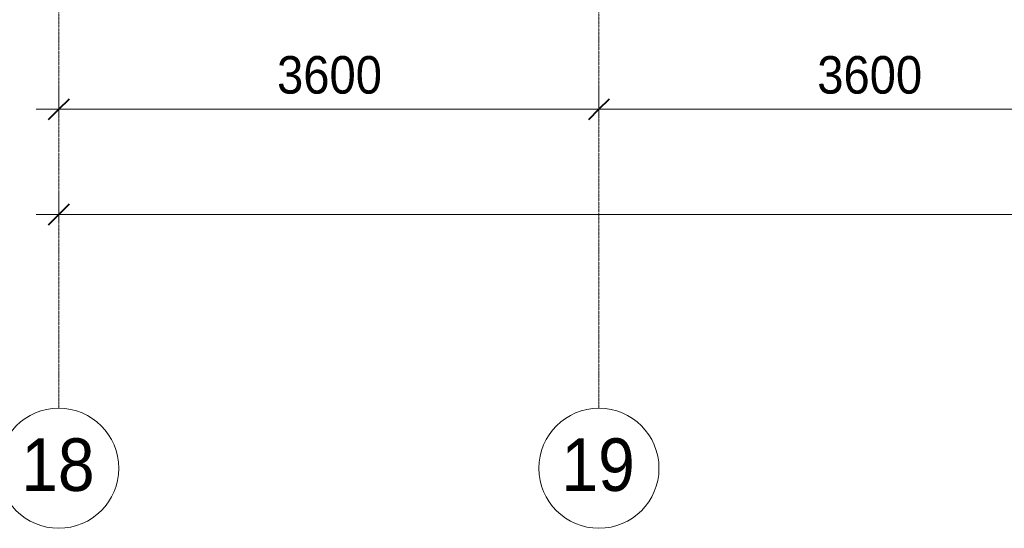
# Model space of a CAD drawing. Header units: millimetres. Extents: x 5617 to 106797, y 7718 to 221433.
# Tile 3 of 50: x 28191 to 34753, y 55813 to 59202. Entities that reach past the tile are written whole.
import ezdxf

# ---------------------------------------------------------------- set-up
doc = ezdxf.new("R2010")
doc.units = ezdxf.units.MM
doc.linetypes.add('Линия сетки', pattern=[25, 20, -2.5, 0, -2.5])
for name, color, linetype, lineweight in [('Оси', 7, 'Continuous', 9), ('Размеры', 7, 'Continuous', 9), ('Размеры-100', 7, 'Continuous', 9)]:
    doc.layers.add(name, color=color, linetype=linetype, lineweight=lineweight)
doc.styles.add('Arial', font='arial.ttf', dxfattribs={"width": 0.9, "height": 250})
doc.styles.add('Arial_1', font='arial.ttf', dxfattribs={"width": 0.9, "height": 350})
doc.dimstyles.new('Основной_2_5_мм', dxfattribs={"dimscale": 304.8, "dimtxt": 255.06485, "dimasz": 0.463911, "dimexe": 0.492126, "dimexo": 0.492126, "dimgap": 0.098425, "dimtad": 1, "dimdec": 0, "dimdsep": 46, "dimtxsty": 'Arial', "dimblk1": 'OBLIQUE', "dimblk2": 'OBLIQUE', "dimsah": 1, "dimcen": 0.09, "dimdle": 0.492126, "dimazin": 2, "dimtfac": 1, "dimtdec": 4, "dimtix": 1, "dimtmove": 0, "dimatfit": 3, "dimfxl": 1, "dimtvp": 1, "dimtolj": 1, "dimtzin": 0, "dimlwd": 20, "dimlwe": 20, "dimarcsym": 2})

# ---------------------------------------------------------------- blocks, each defined once
blk = doc.blocks.new('Ось сетки - Круг_Ø8 мм-6577-МКСС_K3_L22__72_750_')
at = {"layer": 'Оси', "lineweight": 20}
for start, end in [(360, 180), (180, 360)]:
    blk.add_arc((0, 0), 4, start, end, dxfattribs=at)
blk = doc.blocks.new('DIMBLOCK9-МКСС_K3_L22__72_750_')
at = {"layer": 'Размеры-100', "lineweight": 20, "transparency": 16777216}
for p, q in [((28451.8, 58604.6), (28451.8, 58754.6)), ((32051.8, 58604.6), (32051.8, 58754.6)), ((28301.8, 58604.6), (32051.8, 58604.6)), ((28451.8, 58604.6), (28451.8, 58554.5)), ((32051.8, 58604.6), (32051.8, 58554.5))]:
    blk.add_line(p, q, dxfattribs=at)
at = {"layer": 'Размеры-100', "lineweight": 40, "transparency": 16777216}
for p, q in [((28451.8, 58604.6), (28522.5, 58675.3)), ((32051.8, 58604.6), (32122.5, 58675.3)), ((28451.8, 58604.6), (28381.1, 58533.9)), ((32051.8, 58604.6), (31981.1, 58533.9))]:
    blk.add_line(p, q, dxfattribs=at)
at = {"layer": 'Размеры-100', "color": 0, "lineweight": 20, "transparency": 16777216, "insert": (29906.5, 58959.1), "char_height": 250, "width": 828.765, "attachment_point": 1, "line_spacing_factor": 0.941778, "style": 'Arial'}
blk.add_mtext('3600', dxfattribs=at)
blk = doc.blocks.new('_Oblique')
at = {"color": 0, "linetype": 'ByBlock', "lineweight": -2}
blk.add_line((-0.5, -0.5), (0.5, 0.5), dxfattribs=at)
blk = doc.blocks.new('DIMBLOCK10-МКСС_K3_L22__72_750_')
at = {"layer": 'Размеры-100', "lineweight": 20, "transparency": 16777216}
for p, q in [((32051.8, 58604.6), (32051.8, 58754.6)), ((35651.8, 58604.6), (35651.8, 58754.6)), ((32051.8, 58604.6), (35651.8, 58604.6)), ((32051.8, 58604.6), (32051.8, 58554.5)), ((35651.8, 58604.6), (35651.8, 58554.5))]:
    blk.add_line(p, q, dxfattribs=at)
at = {"layer": 'Размеры-100', "lineweight": 40, "transparency": 16777216}
for p, q in [((32051.8, 58604.6), (32122.5, 58675.3)), ((35651.8, 58604.6), (35722.5, 58675.3)), ((32051.8, 58604.6), (31981.1, 58533.9)), ((35651.8, 58604.6), (35581.1, 58533.9))]:
    blk.add_line(p, q, dxfattribs=at)
at = {"layer": 'Размеры-100', "color": 0, "lineweight": 20, "transparency": 16777216, "insert": (33506.5, 58959.1), "char_height": 250, "width": 828.765, "attachment_point": 1, "line_spacing_factor": 0.941778, "style": 'Arial'}
blk.add_mtext('3600', dxfattribs=at)
blk = doc.blocks.new('DIMBLOCK25-МКСС_K3_L22__72_750_')
at = {"layer": 'Размеры-100', "lineweight": 20, "transparency": 16777216}
for p, q in [((28451.8, 57904.6), (28451.8, 58054.6)), ((72351.8, 57904.6), (72351.8, 58054.6)), ((28301.8, 57904.6), (72501.8, 57904.6)), ((28451.8, 57904.6), (28451.8, 57854.5)), ((72351.8, 57904.6), (72351.8, 57854.5))]:
    blk.add_line(p, q, dxfattribs=at)
at = {"layer": 'Размеры-100', "lineweight": 40, "transparency": 16777216}
for p, q in [((28451.8, 57904.6), (28522.5, 57975.3)), ((72351.8, 57904.6), (72422.5, 57975.3)), ((28451.8, 57904.6), (28381.1, 57833.9)), ((72351.8, 57904.6), (72281.1, 57833.9))]:
    blk.add_line(p, q, dxfattribs=at)
at = {"layer": 'Размеры-100', "color": 0, "lineweight": 20, "transparency": 16777216, "insert": (49970.1, 58259.1), "char_height": 250, "width": 1035.956, "attachment_point": 1, "line_spacing_factor": 0.941778, "style": 'Arial'}
blk.add_mtext('43900', dxfattribs=at)

msp = doc.modelspace()

# ---------------------------------------------------------------- linework, layer by layer
at = {"layer": 'Оси', "linetype": 'Линия сетки'}
for p, q in [((28451.8, 56613.5), (28451.8, 77580)), ((32051.8, 56613.5), (32051.8, 77580))]:
    msp.add_line(p, q, dxfattribs=at)

# ---------------------------------------------------------------- block references
at = {"layer": 'Оси', "lineweight": 20, "xscale": 99.99999999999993, "yscale": 99.99999999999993, "zscale": 99.99999999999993}
for p in [(28451.8, 56213.5), (32051.8, 56213.5)]:
    msp.add_blockref('Ось сетки - Круг_Ø8 мм-6577-МКСС_K3_L22__72_750_', p, dxfattribs=at)

# ---------------------------------------------------------------- texts
at = {"layer": 'Оси', "char_height": 350, "width": 606.076, "attachment_point": 1, "style": 'Arial_1'}
for s, insert in [('18', (28201.2, 56412.4)), ('19', (31801.2, 56412.4))]:
    msp.add_mtext(s, dxfattribs=dict(at, insert=insert))

# ---------------------------------------------------------------- dimensions: what is measured, and where the dimension line sits
at = {"layer": 'Размеры', "lineweight": 20}
for base, p1, p2, override, picture, middle in [((32051.8, 58604.6), (28451.8, 58704.5), (32051.8, 58704.5), {"dimpost": '<>', "dimfxl": 3600}, 'DIMBLOCK9-МКСС_K3_L22__72_750_', (30251.8, 58762.3)), ((35651.8, 58604.6), (32051.8, 58704.5), (35651.8, 58704.5), {"dimpost": '<>', "dimfxl": 3600}, 'DIMBLOCK10-МКСС_K3_L22__72_750_', (33851.8, 58762.3)), ((72351.8, 57904.6), (28451.8, 58004.5), (72351.8, 58004.5), {"dimpost": '<>', "dimfxl": 43900}, 'DIMBLOCK25-МКСС_K3_L22__72_750_', (50401.8, 58062.3))]:
    dim = msp.add_linear_dim(base=base, p1=p1, p2=p2, dimstyle='Основной_2_5_мм', override=override, dxfattribs=at)
    dim.commit()
    dim.dimension.update_dxf_attribs({"geometry": picture, "text_midpoint": middle})

doc.saveas('drawing.dxf')
